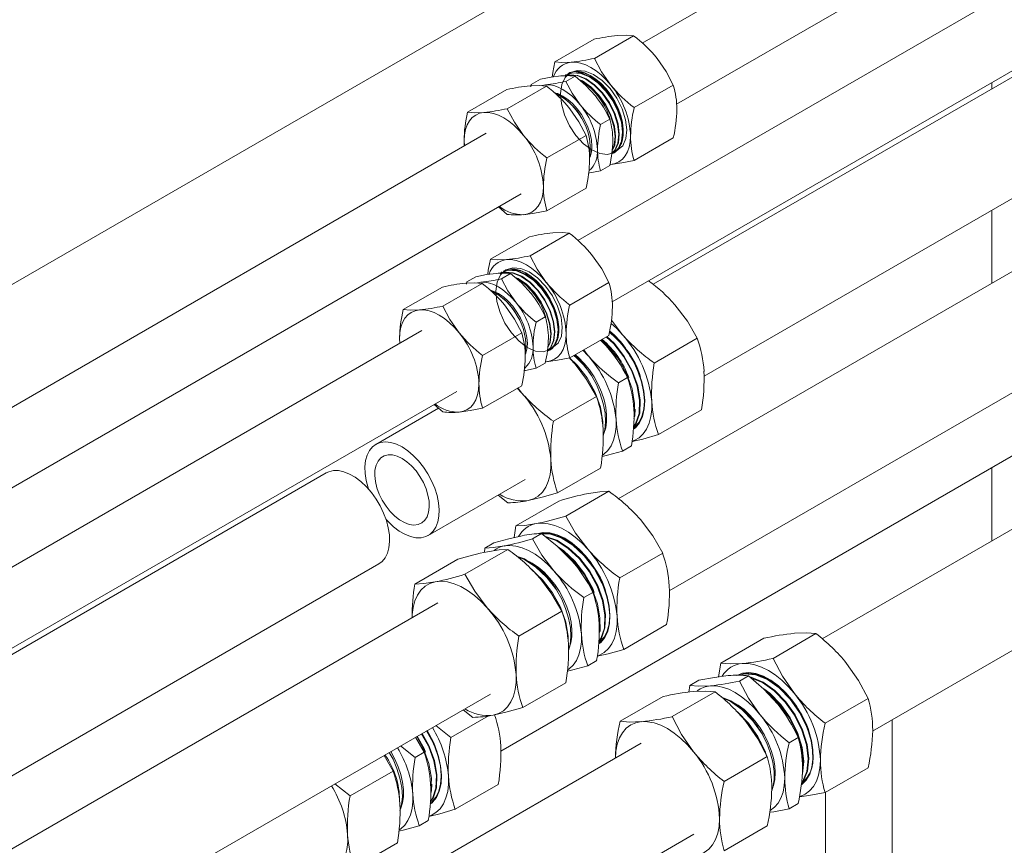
# Model space of a CAD drawing. Header units: millimetres. Extents: x 525 to 29324, y 175 to 20618.
# Tile 224 of 256: x 12512 to 12793, y 13058 to 13293. Entities that reach past the tile are written whole.
import ezdxf

# ---------------------------------------------------------------- set-up
doc = ezdxf.new("R2010")
doc.units = ezdxf.units.MM
doc.linetypes.add('SLD-Centrada-doble', pattern=[12.7, 6.35, -1.27, 1.27, -1.27, 1.27, -1.27])
doc.linetypes.add('SLD-Continua', pattern=[0])

msp = doc.modelspace()

# ---------------------------------------------------------------- linework, layer by layer
at = {"color": 7, "linetype": 'SLD-Continua', "lineweight": 18, "ltscale": 35}
for p, q in [((12789.14, 13379.25), (12312.2, 13103.91)), ((12789.14, 13379.25), (12312.2, 13103.91)), ((12789.14, 13379.25), (12312.2, 13103.91)), ((12789.14, 13379.25), (12312.2, 13103.91)), ((12789.14, 13379.25), (12312.2, 13103.91)), ((12820.04, 13362.09), (12689.4, 13286.68)), ((12699.2, 13269.24), (12830.02, 13344.77)), ((12859.63, 13339.23), (12671.01, 13230.35)), ((12680.81, 13212.91), (12869.62, 13321.91)), ((12821.77, 13292.52), (12692.46, 13217.87)), ((12821.77, 13292.52), (12692.46, 13217.87)), ((12664.44, 13281.33), (12675.62, 13287.78)), ((12675.75, 13282.34), (12686.93, 13288.79)), ((12657.7, 13274.86), (12660.31, 13276.37)), ((12667.6, 13275.75), (12670.21, 13277.26)), ((12667.81, 13277.68), (12667.68, 13277.61)), ((12668.2, 13278), (12668.14, 13277.97)), ((12789.14, 13275.45), (12789.14, 13273.69)), ((12650.74, 13273.42), (12639.56, 13266.97)), ((12662.06, 13274.43), (12650.88, 13267.98)), ((12657.58, 13274.24), (12657.7, 13274.86)), ((12660.73, 13274.6), (12661.76, 13274.79)), ((12665.62, 13272.02), (12664.2, 13272.6)), ((12687.07, 13268.27), (12698.25, 13274.72)), ((12677.5, 13263.43), (12680.11, 13264.94)), ((12869.85, 13264.76), (12682.56, 13156.64)), ((12707.01, 13191.63), (12836.77, 13266.54)), ((12707.01, 13191.63), (12836.77, 13266.54)), ((12644.87, 13260.97), (11797.37, 12771.72)), ((12638.62, 13257.37), (12638.55, 13258.84)), ((12638.63, 13257.37), (12638.55, 13258.84)), ((12673.37, 13260.36), (12662.19, 13253.91)), ((12683.35, 13257.79), (12683.56, 13258.64)), ((12683.66, 13259.05), (12683.78, 13259.53)), ((12683.93, 13260.92), (12683.78, 13259.53)), ((12687.07, 13253.18), (12698.25, 13259.63)), ((12681.34, 13255.48), (12680.76, 13255.31)), ((12681.21, 13255.39), (12681.24, 13255.41)), ((12681.32, 13255.46), (12681.34, 13255.47)), ((12677.5, 13250.23), (12680.11, 13251.74)), ((12673.37, 13245.27), (12662.19, 13238.82)), ((11817.37, 12760.17), (12654.87, 13243.65)), ((12650.88, 13237.81), (12648.42, 13239.93)), ((12697.11, 13130.4), (12884.85, 13238.78)), ((12789.14, 13239.05), (12789.14, 13218.17)), ((12646.05, 13225), (12657.23, 13231.45)), ((12657.37, 13226.01), (12668.55, 13232.46)), ((12639.31, 13218.53), (12641.93, 13220.04)), ((12649.21, 13219.41), (12651.83, 13220.92)), ((12649.43, 13221.35), (12649.3, 13221.27)), ((12649.82, 13221.67), (12649.76, 13221.63)), ((12632.36, 13217.09), (12621.18, 13210.64)), ((12643.67, 13218.1), (12632.49, 13211.65)), ((12639.2, 13217.91), (12639.31, 13218.53)), ((12642.34, 13218.26), (12643.38, 13218.46)), ((12668.68, 13211.93), (12679.86, 13218.39)), ((12647.23, 13215.69), (12645.81, 13216.27)), ((12659.11, 13207.1), (12661.73, 13208.61)), ((12680.6, 13207.64), (12683.79, 13203.44)), ((12626.48, 13204.64), (11836.97, 12748.86)), ((12620.24, 13201.03), (12620.17, 13202.51)), ((12620.25, 13201.04), (12620.17, 13202.51)), ((12654.99, 13204.03), (12643.81, 13197.57)), ((12664.96, 13201.46), (12665.18, 13202.31)), ((12665.28, 13202.71), (12665.4, 13203.2)), ((12665.54, 13204.59), (12665.4, 13203.2)), ((12668.68, 13196.85), (12679.86, 13203.3)), ((12680.09, 13204.45), (12680.63, 13204.01)), ((12680.63, 13204.01), (12682.39, 13202.29)), ((12692.82, 13195.41), (12705.08, 13202.49)), ((12677.5, 13201.94), (12679.09, 13200.35)), ((12662.95, 13199.15), (12662.38, 13198.97)), ((12662.83, 13199.06), (12662.86, 13199.08)), ((12662.94, 13199.13), (12662.96, 13199.14)), ((12672.47, 13199.04), (12674, 13197.41)), ((12672.68, 13199.16), (12674, 13197.41)), ((12659.11, 13193.9), (12661.73, 13195.41)), ((12669.59, 13195.69), (12670.07, 13195.25)), ((12649.02, 13084.67), (12836.77, 13193.05)), ((12682.6, 13189.77), (12685.17, 13191.25)), ((12869.85, 13191.27), (12740.67, 13116.7)), ((12654.99, 13188.94), (12643.81, 13182.49)), ((12653.73, 13188.22), (12655.02, 13186.83)), ((12653.89, 13188.31), (12655.02, 13186.83)), ((11847.98, 12732.13), (12636.48, 13187.32)), ((12676.3, 13185.88), (12664.05, 13178.8)), ((12632.49, 13181.48), (12630.03, 13183.6)), ((12631.26, 13182.54), (12613.35, 13172.2)), ((12631.26, 13182.54), (12613.35, 13172.2)), ((12694.01, 13174.97), (12706.27, 13182.05)), ((12683.74, 13170.3), (12686.3, 13171.78)), ((12599.21, 13164.04), (11847.98, 12730.37)), ((12677.49, 13165.44), (12665.24, 13158.36)), ((12755.11, 13090.39), (12884.85, 13165.29)), ((12789.14, 13165.56), (12789.14, 13144.68)), ((12628.35, 13146.22), (12656, 13162.19)), ((12628.35, 13146.22), (12656, 13162.19)), ((12651.02, 13155.51), (12648.24, 13157.71)), ((12667.57, 13151.74), (12679.82, 13158.81)), ((12653.32, 13148.95), (12665.57, 13156.02)), ((12652.87, 13145.62), (12653.32, 13148.95)), ((12658.08, 13145.26), (12660.64, 13146.74)), ((12644.51, 13142.6), (12647.07, 13144.08)), ((12651.05, 13142.2), (12638.79, 13135.13)), ((12644.35, 13141.38), (12644.51, 13142.6)), ((12670.77, 13142.74), (12672.53, 13141.03)), ((12682.95, 13134.12), (12695.21, 13141.19)), ((11847.98, 12695.73), (12614.2, 13138.06)), ((12636.8, 13139.41), (12624.55, 13132.34)), ((12655.78, 13139.51), (12653.51, 13140.26)), ((12659.74, 13134.42), (12660.2, 13133.99)), ((12672.73, 13128.48), (12675.3, 13129.96)), ((12631.11, 13126.94), (11850, 12676.02)), ((12666.43, 13124.58), (12654.18, 13117.51)), ((12684.09, 13113.7), (12696.34, 13120.78)), ((12726.69, 13111.11), (12738.94, 13118.18)), ((12711.84, 13109.78), (12724.09, 13116.85)), ((12673.82, 13109.03), (12676.38, 13110.51)), ((12711.1, 13105.86), (12711.84, 13109.78)), ((12667.57, 13104.17), (12655.32, 13097.09)), ((12703, 13103.39), (12705.57, 13104.87)), ((12717.15, 13104.66), (12719.71, 13106.14)), ((12710.17, 13101.57), (12697.91, 13094.5)), ((12702.65, 13101.5), (12703, 13103.39)), ((12729.57, 13101.96), (12731.27, 13100.15)), ((11864.95, 12650.01), (12646.1, 13100.96)), ((12695.32, 13100.24), (12683.07, 13093.17)), ((12714.61, 13099.03), (12711.78, 13100.19)), ((12741.54, 13092.64), (12753.79, 13099.71)), ((12641.07, 13094.3), (12638.34, 13096.47)), ((12634.81, 13088.52), (12645.53, 13094.72)), ((12627.87, 13090.43), (12629.75, 13087.02)), ((12630.47, 13091.93), (12634.81, 13088.52)), ((12624.71, 13088.6), (12627.16, 13084.36)), ((12731.29, 13087.06), (12733.85, 13088.55)), ((12689.09, 13086.92), (11864.95, 12611.16)), ((12620.43, 13086.14), (12624.59, 13082.88)), ((12624.59, 13082.88), (12627.16, 13084.36)), ((12618.29, 13078.99), (12615.72, 13083.42)), ((12725.02, 13083.1), (12712.76, 13076.03)), ((12618.29, 13078.99), (12606.04, 13071.91)), ((12741.54, 13072.84), (12753.79, 13079.91)), ((12601.69, 13075.32), (12606.04, 13071.91)), ((12636.05, 13068.06), (12648.31, 13075.13)), ((12731.29, 13068.21), (12733.85, 13069.69)), ((12625.78, 13063.38), (12628.34, 13064.86)), ((12725.02, 13063.3), (12712.76, 13056.23)), ((11864.95, 12576.52), (12704.09, 13060.94)), ((12619.54, 13058.52), (12607.28, 13051.45))]:
    msp.add_line(p, q, dxfattribs=at)
at = {"color": 8, "linetype": 'SLD-Centrada-doble', "lineweight": 18, "ltscale": 35}
for p, q in [((12760.66, 12958.81), (12760.66, 13093.6)), ((12760.66, 12958.81), (12760.66, 13093.6)), ((12760.66, 12958.81), (12760.66, 13093.6)), ((12760.66, 12958.81), (12760.66, 13093.6)), ((12760.66, 12958.81), (12760.66, 13093.6)), ((12741.68, 12959.25), (12741.68, 13072.92)), ((12741.68, 12959.25), (12741.68, 13072.92)), ((12741.68, 12959.25), (12741.68, 13072.92)), ((12741.68, 12959.25), (12741.68, 13072.92)), ((12741.68, 12959.25), (12741.68, 13072.92))]:
    msp.add_line(p, q, dxfattribs=at)
at = {"color": 7, "linetype": 'SLD-Continua', "lineweight": 18, "ltscale": 35, "flags": 128}
for points in [[(12686.93, 13288.79), (12684.89, 13288.97), (12682.29, 13288.87)], [(12663.71, 13277), (12663.86, 13278.26), (12664.44, 13281.33)], [(12664.44, 13281.33), (12666.48, 13281.15), (12669.08, 13281.25)], [(12680.4, 13274.72), (12679.07, 13276.24), (12677.67, 13277.6), (12676.22, 13278.77), (12674.74, 13279.74), (12673.26, 13280.48), (12671.81, 13280.98), (12670.41, 13281.24), (12669.08, 13281.25)], [(12675.75, 13282.34), (12677.79, 13278.47), (12680.4, 13274.72)], [(12698.25, 13274.72), (12696.21, 13278.59), (12693.6, 13282.34)], [(12681.34, 13255.47), (12683.81, 13257.4), (12684.7, 13259.43), (12684.96, 13261.96), (12684.61, 13264.84), (12683.64, 13267.94), (12682.14, 13270.94), (12680.2, 13273.69), (12677.92, 13276.03), (12675.51, 13277.73), (12673.1, 13278.71), (12670.81, 13278.91), (12668.87, 13278.29), (12667.38, 13276.92), (12666.4, 13274.84), (12666.05, 13272.27), (12666.32, 13269.33), (12667.2, 13266.18), (12668.61, 13263.13), (12670.46, 13260.33), (12672.65, 13257.94), (12674.98, 13256.19), (12677.3, 13255.16), (12679.5, 13254.91), (12681.34, 13255.47), (12681.82, 13255.92)], [(12667.28, 13277.24), (12667.68, 13277.61), (12669.62, 13278.22), (12671.9, 13278.02), (12674.31, 13277.04), (12676.72, 13275.34), (12679.01, 13273), (12680.95, 13270.25), (12682.44, 13267.25), (12683.42, 13264.16), (12683.77, 13261.27), (12683.5, 13258.74), (12682.62, 13256.71), (12681.21, 13255.39), (12680.71, 13255.24)], [(12668.17, 13277.92), (12668.75, 13278.26), (12670.01, 13278.55), (12671.44, 13278.51), (12672.92, 13278.14), (12674.49, 13277.43), (12676.02, 13276.43), (12677.56, 13275.13), (12678.98, 13273.62), (12680.31, 13271.87), (12681.45, 13270.02), (12682.42, 13268.02), (12683.15, 13266.04), (12683.66, 13264.02), (12683.93, 13260.92)], [(12668.22, 13277.96), (12668.83, 13278.3), (12670.11, 13278.59), (12671.52, 13278.54), (12673.02, 13278.16), (12674.57, 13277.45), (12676.13, 13276.43), (12677.64, 13275.14), (12679.07, 13273.6), (12680.38, 13271.88), (12681.53, 13270), (12682.49, 13268.02), (12683.23, 13266.01), (12683.73, 13264.02), (12683.97, 13262.1), (12683.95, 13260.32), (12683.35, 13257.79)], [(12683.54, 13258.59), (12683.64, 13258.82), (12683.9, 13261.35), (12683.55, 13264.23), (12682.58, 13267.33), (12681.08, 13270.33), (12679.14, 13273.08), (12676.86, 13275.42), (12674.45, 13277.12), (12672.04, 13278.1), (12670.52, 13278.23)], [(12660.31, 13276.37), (12663.38, 13276.96), (12666.15, 13277.32)], [(12667.4, 13277.38), (12667.63, 13277.62), (12667.73, 13277.68)], [(12667.6, 13275.75), (12669.38, 13272.36), (12671.66, 13269.08)], [(12680.68, 13255.23), (12681.69, 13256.18), (12682.58, 13258.21), (12682.84, 13260.73), (12682.49, 13263.62), (12681.52, 13266.72), (12680.02, 13269.72), (12678.08, 13272.46), (12675.79, 13274.8), (12673.39, 13276.5), (12670.98, 13277.49), (12668.69, 13277.68), (12667.75, 13277.39)], [(12667.87, 13277.39), (12668.56, 13277.6), (12670.84, 13277.41), (12673.25, 13276.43), (12675.66, 13274.73), (12677.95, 13272.39), (12679.89, 13269.64), (12681.38, 13266.64), (12682.36, 13263.54), (12682.71, 13260.66), (12682.44, 13258.13), (12681.56, 13256.1), (12680.73, 13255.32)], [(12670.21, 13277.26), (12673.28, 13274.61), (12676.05, 13271.61)], [(12680.88, 13256.13), (12681.52, 13257.59), (12681.78, 13260.12), (12681.43, 13263.01), (12680.45, 13266.11), (12678.96, 13269.11), (12677.02, 13271.85), (12674.73, 13274.19), (12672.32, 13275.89), (12671.32, 13276.3)], [(12671.92, 13275.78), (12672.85, 13275.4), (12675.08, 13273.83)], [(12672.19, 13275.81), (12674.6, 13274.12), (12676.89, 13271.77), (12678.82, 13269.03), (12680.32, 13266.03), (12681.3, 13262.93), (12681.65, 13260.05), (12681.38, 13257.52), (12680.85, 13256.3)], [(12662.06, 13274.43), (12660.02, 13274.61), (12657.41, 13274.51)], [(12661.76, 13274.79), (12662.92, 13274.78), (12664.15, 13274.56), (12665.42, 13274.12), (12666.71, 13273.47), (12668, 13272.62), (12669.27, 13271.6), (12670.5, 13270.41), (12671.66, 13269.08)], [(12664.74, 13272.45), (12665.28, 13272.27), (12666.71, 13271.59), (12668.15, 13270.61), (12669.54, 13269.38), (12670.85, 13267.92), (12672.03, 13266.28), (12673.05, 13264.52), (12673.88, 13262.68), (12674.49, 13260.81), (12674.86, 13258.99), (12674.99, 13257.26), (12674.86, 13255.67), (12674.49, 13254.28), (12674.41, 13254.09)], [(12638.55, 13258.84), (12638.65, 13260.49), (12638.94, 13262), (12639.41, 13263.34), (12640.07, 13264.5), (12640.89, 13265.45), (12641.87, 13266.17), (12642.98, 13266.65), (12644.21, 13266.89)], [(12639.56, 13266.97), (12641.6, 13266.79), (12644.21, 13266.89)], [(12644.21, 13266.89), (12645.54, 13266.88), (12646.94, 13266.62), (12648.39, 13266.12), (12649.87, 13265.37), (12651.34, 13264.41), (12652.79, 13263.24), (12654.2, 13261.88), (12655.52, 13260.36)], [(12650.88, 13267.98), (12652.91, 13264.11), (12655.52, 13260.36)], [(12673.37, 13260.36), (12671.33, 13264.23), (12668.72, 13267.98)], [(12680.4, 13252.09), (12681.63, 13252.33), (12682.74, 13252.81), (12683.72, 13253.54), (12684.54, 13254.48), (12685.19, 13255.64), (12685.67, 13256.98), (12685.96, 13258.49), (12686.05, 13260.14)], [(12683.93, 13260.92), (12683.73, 13259.07), (12683.35, 13257.79)], [(12683.78, 13259.53), (12683.68, 13259.06), (12683.66, 13259)], [(12682.88, 13257.09), (12681.63, 13255.56), (12681.41, 13255.42)], [(12682.56, 13256.61), (12682.75, 13256.79), (12682.88, 13257.09)], [(12687.07, 13253.18), (12683.56, 13252.51), (12680.4, 13252.09)], [(12677.5, 13250.23), (12674.43, 13249.64), (12674.11, 13249.6)], [(12661.18, 13245.78), (12661.08, 13244.13), (12660.79, 13242.62), (12660.32, 13241.28), (12659.66, 13240.12), (12658.84, 13239.18), (12657.87, 13238.45), (12656.75, 13237.97), (12655.52, 13237.73)], [(12662.19, 13238.82), (12658.69, 13238.15), (12655.52, 13237.73)], [(12668.55, 13232.46), (12666.51, 13232.64), (12663.9, 13232.54)], [(12645.32, 13220.67), (12645.47, 13221.93), (12646.05, 13225)], [(12646.05, 13225), (12648.09, 13224.82), (12650.7, 13224.92)], [(12662.01, 13218.39), (12660.69, 13219.91), (12659.28, 13221.27), (12657.83, 13222.44), (12656.36, 13223.4), (12654.88, 13224.14), (12653.43, 13224.65), (12652.03, 13224.91), (12650.7, 13224.92)], [(12657.37, 13226.01), (12659.41, 13222.14), (12662.01, 13218.39)], [(12679.86, 13218.39), (12677.82, 13222.26), (12675.21, 13226.01)], [(12662.96, 13199.14), (12665.43, 13201.07), (12666.31, 13203.1), (12666.58, 13205.63), (12666.23, 13208.51), (12665.25, 13211.61), (12663.75, 13214.61), (12661.82, 13217.36), (12659.53, 13219.7), (12657.12, 13221.4), (12654.71, 13222.38), (12652.42, 13222.57), (12650.49, 13221.96), (12648.99, 13220.59), (12648.02, 13218.51), (12647.66, 13215.93), (12647.93, 13213), (12648.81, 13209.85), (12650.22, 13206.8), (12652.07, 13204), (12654.27, 13201.61), (12656.59, 13199.86), (12658.91, 13198.83), (12661.11, 13198.58), (12662.96, 13199.14), (12663.44, 13199.59)], [(12649.78, 13221.59), (12650.37, 13221.93), (12651.63, 13222.22), (12653.05, 13222.18), (12654.53, 13221.81), (12656.1, 13221.1), (12657.64, 13220.1), (12659.18, 13218.8), (12660.59, 13217.29), (12661.92, 13215.54), (12663.06, 13213.69), (12664.04, 13211.69), (12664.77, 13209.71), (12665.28, 13207.69), (12665.54, 13204.59)], [(12649.84, 13221.63), (12650.45, 13221.97), (12651.72, 13222.26), (12653.13, 13222.21), (12654.64, 13221.83), (12656.19, 13221.12), (12657.74, 13220.1), (12659.26, 13218.81), (12660.69, 13217.27), (12662, 13215.54), (12663.15, 13213.66), (12664.11, 13211.69), (12664.84, 13209.68), (12665.34, 13207.69), (12665.58, 13205.77), (12665.56, 13203.98), (12664.96, 13201.46)], [(12641.93, 13220.04), (12644.99, 13220.63), (12647.76, 13220.99)], [(12648.89, 13220.9), (12649.3, 13221.27), (12651.23, 13221.89), (12653.52, 13221.69), (12655.93, 13220.71), (12658.34, 13219.01), (12660.63, 13216.67), (12662.56, 13213.92), (12664.06, 13210.92), (12665.03, 13207.82), (12665.39, 13204.94), (12665.12, 13202.41), (12664.24, 13200.38), (12662.83, 13199.06), (12662.3, 13198.9)], [(12649.01, 13221.04), (12649.25, 13221.29), (12649.34, 13221.34)], [(12649.21, 13219.41), (12650.99, 13216.03), (12653.28, 13212.75)], [(12662.3, 13198.9), (12663.31, 13199.85), (12664.19, 13201.87), (12664.46, 13204.4), (12664.11, 13207.29), (12663.13, 13210.39), (12661.63, 13213.39), (12659.7, 13216.13), (12657.41, 13218.47), (12655, 13220.17), (12652.59, 13221.15), (12650.3, 13221.35), (12649.37, 13221.05)], [(12649.49, 13221.06), (12650.17, 13221.27), (12652.46, 13221.08), (12654.87, 13220.09), (12657.28, 13218.4), (12659.57, 13216.06), (12661.5, 13213.31), (12663, 13210.31), (12663.97, 13207.21), (12664.33, 13204.33), (12664.06, 13201.8), (12663.18, 13199.77), (12662.34, 13198.99)], [(12651.83, 13220.92), (12654.89, 13218.28), (12657.66, 13215.28)], [(12665.15, 13202.26), (12665.25, 13202.49), (12665.52, 13205.01), (12665.17, 13207.9), (12664.19, 13211), (12662.69, 13214), (12660.76, 13216.74), (12658.47, 13219.08), (12656.06, 13220.78), (12653.65, 13221.77), (12652.14, 13221.9)], [(12662.49, 13199.79), (12663.13, 13201.26), (12663.4, 13203.79), (12663.04, 13206.68), (12662.07, 13209.77), (12660.57, 13212.77), (12658.64, 13215.52), (12656.35, 13217.86), (12653.94, 13219.56), (12653.04, 13219.92)], [(12653.54, 13219.45), (12654.47, 13219.07), (12656.7, 13217.5)], [(12653.81, 13219.48), (12656.22, 13217.78), (12658.5, 13215.44), (12660.44, 13212.7), (12661.94, 13209.7), (12662.91, 13206.6), (12663.26, 13203.71), (12663, 13201.19), (12662.47, 13199.97)], [(12643.67, 13218.1), (12641.63, 13218.28), (12639.03, 13218.18)], [(12643.38, 13218.46), (12644.54, 13218.45), (12645.77, 13218.22), (12647.04, 13217.78), (12648.33, 13217.13), (12649.62, 13216.29), (12650.89, 13215.27), (12652.12, 13214.08), (12653.28, 13212.75)], [(12646.35, 13216.12), (12646.89, 13215.94), (12648.33, 13215.26), (12649.76, 13214.28), (12651.16, 13213.05), (12652.46, 13211.59), (12653.65, 13209.95), (12654.66, 13208.19), (12655.49, 13206.34), (12656.1, 13204.48), (12656.47, 13202.66), (12656.6, 13200.93), (12656.47, 13199.34), (12656.1, 13197.95), (12656.02, 13197.76)], [(12632.49, 13211.65), (12634.53, 13207.78), (12637.14, 13204.03)], [(12654.99, 13204.03), (12652.95, 13207.9), (12650.34, 13211.65)], [(12705.08, 13202.49), (12702.26, 13207.35), (12698.7, 13212.04)], [(12620.17, 13202.51), (12620.26, 13204.16), (12620.55, 13205.67), (12621.03, 13207.01), (12621.68, 13208.17), (12622.51, 13209.11), (12623.48, 13209.83), (12624.59, 13210.32), (12625.82, 13210.56)], [(12621.18, 13210.64), (12623.22, 13210.46), (12625.82, 13210.56)], [(12625.82, 13210.56), (12627.15, 13210.55), (12628.55, 13210.29), (12630, 13209.78), (12631.48, 13209.04), (12632.96, 13208.08), (12634.41, 13206.91), (12635.81, 13205.55), (12637.14, 13204.03)], [(12683.79, 13203.44), (12681.99, 13205.33), (12680.47, 13206.69)], [(12662.01, 13195.76), (12663.24, 13196), (12664.36, 13196.48), (12665.33, 13197.2), (12666.15, 13198.15), (12666.81, 13199.3), (12667.28, 13200.65), (12667.57, 13202.16), (12667.67, 13203.81)], [(12665.54, 13204.59), (12665.35, 13202.73), (12664.96, 13201.46)], [(12665.4, 13203.2), (12665.3, 13202.73), (12665.27, 13202.66)], [(12679.12, 13202.88), (12681.29, 13200.85), (12684.1, 13197.19), (12686.37, 13193.05), (12687.9, 13188.82), (12688.63, 13184.7), (12688.48, 13181.02), (12687.49, 13178.04), (12686.93, 13177.37)], [(12686.97, 13177.31), (12687.67, 13178.14), (12688.66, 13181.12), (12688.8, 13184.8), (12688.08, 13188.92), (12686.55, 13193.15), (12684.27, 13197.29), (12681.47, 13200.95), (12679.3, 13202.98)], [(12680.63, 13204.01), (12682.74, 13201.95), (12684.65, 13199.63)], [(12684.65, 13199.63), (12682.53, 13202.15), (12682.39, 13202.29)], [(12682.39, 13202.29), (12682.93, 13201.7), (12684.61, 13199.6)], [(12664.5, 13200.76), (12663.24, 13199.23), (12663.02, 13199.08)], [(12664.12, 13200.22), (12664.37, 13200.46), (12664.54, 13200.85)], [(12677.71, 13202.06), (12679.88, 13200.03), (12682.68, 13196.37), (12684.96, 13192.24), (12686.49, 13188), (12687.21, 13183.89), (12687.07, 13180.2), (12687.01, 13180.01)], [(12683.2, 13201.35), (12682.88, 13201.77), (12682.37, 13202.25)], [(12668.68, 13196.85), (12665.18, 13196.18), (12662.01, 13195.76)], [(12678.12, 13177.52), (12678.16, 13178.66), (12677.44, 13182.78), (12675.91, 13187.01), (12673.63, 13191.15), (12670.83, 13194.81), (12668.65, 13196.84)], [(12669.93, 13195.43), (12669.37, 13196.05), (12668.7, 13196.71)], [(12670.3, 13197.78), (12671.23, 13196.95), (12672.82, 13195.3), (12674.3, 13193.45), (12675.64, 13191.44), (12676.79, 13189.32), (12677.75, 13187.13), (12678.48, 13184.92), (12678.98, 13182.74), (12679.23, 13180.64), (12679.22, 13178.67), (12678.95, 13176.87), (12678.44, 13175.28), (12678.33, 13175.02)], [(12685.12, 13198.8), (12687.03, 13195.55), (12688.25, 13192.83), (12689.19, 13190.01), (12689.77, 13187.31), (12690, 13184.66), (12689.87, 13182.29), (12689.37, 13180.12), (12688.54, 13178.33), (12687.37, 13176.88), (12686.86, 13176.53)], [(12685.12, 13198.8), (12686.73, 13196.22), (12688.07, 13193.51)], [(12659.11, 13193.9), (12656.04, 13193.31), (12655.72, 13193.27)], [(12676.3, 13185.88), (12673.49, 13190.74), (12669.93, 13195.43)], [(12674.9, 13191.82), (12676.29, 13189.26), (12677.41, 13186.62), (12678.27, 13183.87), (12678.78, 13181.18), (12678.92, 13178.66), (12678.71, 13176.36), (12678.24, 13174.65)], [(12688.07, 13193.51), (12689.26, 13190.07), (12689.85, 13187.33), (12690.08, 13184.72), (12689.94, 13182.32), (12689.45, 13180.18), (12688.61, 13178.37), (12687.45, 13176.94), (12686.85, 13176.52)], [(12642.79, 13189.45), (12642.7, 13187.8), (12642.41, 13186.29), (12641.93, 13184.94), (12641.28, 13183.79), (12640.46, 13182.84), (12639.48, 13182.12), (12638.37, 13181.64), (12637.14, 13181.4)], [(12686.58, 13173.05), (12687.11, 13173.26), (12688.48, 13174.07), (12689.66, 13175.17), (12690.62, 13176.56), (12691.36, 13178.21), (12691.85, 13180.1), (12692.1, 13182.18), (12692.09, 13184.43)], [(12686.89, 13176.92), (12687.29, 13177.17), (12688.44, 13178.47), (12689.31, 13180.19), (12689.83, 13182.2), (12690, 13184.5)], [(12643.81, 13182.49), (12640.3, 13181.82), (12637.14, 13181.4)], [(12687.01, 13179.59), (12687.24, 13180.3), (12687.32, 13182.22)], [(12681.91, 13179.31), (12681.91, 13177.17), (12681.68, 13175.18), (12681.21, 13173.39), (12680.51, 13171.82), (12679.59, 13170.49), (12678.47, 13169.44), (12678.02, 13169.13)], [(12694.01, 13174.97), (12689.57, 13173.72), (12686.48, 13172.99)], [(12611.27, 13159.46), (12611.17, 13159.79), (12610.62, 13161.87), (12610.31, 13163.89), (12610.25, 13165.8), (12610.43, 13167.56), (12610.87, 13169.12), (12611.53, 13170.44), (12612.41, 13171.51), (12613.49, 13172.28), (12614.75, 13172.75), (12616.14, 13172.91), (12617.65, 13172.74), (12619.23, 13172.25), (12620.85, 13171.46)], [(12611.27, 13159.46), (12611.17, 13159.79), (12610.62, 13161.87), (12610.31, 13163.89), (12610.25, 13165.8), (12610.43, 13167.56), (12610.87, 13169.12), (12611.53, 13170.44), (12612.41, 13171.51), (12613.49, 13172.28), (12614.75, 13172.75), (12616.14, 13172.91), (12617.65, 13172.74), (12619.23, 13172.25), (12620.85, 13171.46)], [(12620.85, 13171.46), (12622.47, 13170.38), (12624.05, 13169.04), (12625.55, 13167.47), (12626.95, 13165.71), (12628.2, 13163.79), (12629.28, 13161.77), (12630.17, 13159.68), (12630.83, 13157.59), (12631.26, 13155.53), (12631.45, 13153.56), (12631.38, 13151.73), (12631.07, 13150.06), (12630.53, 13148.61), (12629.75, 13147.42), (12628.77, 13146.49), (12627.6, 13145.87), (12626.27, 13145.56), (12624.81, 13145.56), (12623.26, 13145.89), (12621.66, 13146.53), (12620.04, 13147.47), (12618.43, 13148.68), (12616.88, 13150.14), (12616.28, 13150.8)], [(12620.85, 13171.46), (12622.47, 13170.38), (12624.05, 13169.04), (12625.55, 13167.47), (12626.95, 13165.71), (12628.2, 13163.79), (12629.28, 13161.77), (12630.17, 13159.68), (12630.83, 13157.59), (12631.26, 13155.53), (12631.45, 13153.56), (12631.38, 13151.73), (12631.07, 13150.06), (12630.53, 13148.61), (12629.75, 13147.42), (12628.77, 13146.49), (12627.6, 13145.87), (12626.27, 13145.56), (12624.81, 13145.56), (12623.26, 13145.89), (12621.66, 13146.53), (12620.04, 13147.47), (12618.43, 13148.68), (12616.88, 13150.14), (12616.28, 13150.8)], [(12620.85, 13168.19), (12622.24, 13167.25), (12623.58, 13166.04), (12624.84, 13164.62), (12625.96, 13163.02), (12626.93, 13161.3), (12627.7, 13159.51), (12628.24, 13157.72), (12628.56, 13155.97), (12628.62, 13154.32), (12628.43, 13152.84), (12628, 13151.55), (12627.34, 13150.52), (12626.47, 13149.76), (12625.42, 13149.31), (12624.22, 13149.17), (12622.92, 13149.36), (12621.54, 13149.86), (12620.15, 13150.67), (12618.78, 13151.75), (12617.47, 13153.07), (12616.28, 13154.59), (12615.23, 13156.25), (12614.36, 13158.01), (12613.7, 13159.81), (12613.26, 13161.59), (12613.08, 13163.3), (12613.14, 13164.87), (12613.45, 13166.26), (12614, 13167.42), (12614.77, 13168.32), (12615.73, 13168.93), (12616.86, 13169.23), (12618.11, 13169.2), (12619.46, 13168.85), (12620.85, 13168.19)], [(12620.85, 13168.19), (12622.24, 13167.25), (12623.58, 13166.04), (12624.84, 13164.62), (12625.96, 13163.02), (12626.93, 13161.3), (12627.7, 13159.51), (12628.24, 13157.72), (12628.56, 13155.97), (12628.62, 13154.32), (12628.43, 13152.84), (12628, 13151.55), (12627.34, 13150.52), (12626.47, 13149.76), (12625.42, 13149.31), (12624.22, 13149.17), (12622.92, 13149.36), (12621.54, 13149.86), (12620.15, 13150.67), (12618.78, 13151.75), (12617.47, 13153.07), (12616.28, 13154.59), (12615.23, 13156.25), (12614.36, 13158.01), (12613.7, 13159.81), (12613.26, 13161.59), (12613.08, 13163.3), (12613.14, 13164.87), (12613.45, 13166.26), (12614, 13167.42), (12614.77, 13168.32), (12615.73, 13168.93), (12616.86, 13169.23), (12618.11, 13169.2), (12619.46, 13168.85), (12620.85, 13168.19)], [(12683.74, 13170.3), (12679.5, 13169.11), (12677.94, 13168.74)], [(12663.32, 13167.82), (12663.33, 13165.57), (12663.08, 13163.49), (12662.59, 13161.6), (12661.85, 13159.95), (12660.88, 13158.56), (12659.71, 13157.46), (12658.34, 13156.65), (12656.8, 13156.17)], [(12614.2, 13138.06), (12615.14, 13138.75), (12616.02, 13139.82), (12616.69, 13141.15), (12617.12, 13142.71), (12617.3, 13144.46), (12617.24, 13146.37), (12616.93, 13148.39), (12616.38, 13150.47), (12615.61, 13152.57), (12614.62, 13154.63), (12613.45, 13156.6), (12612.13, 13158.45), (12610.67, 13160.12), (12609.12, 13161.58), (12607.52, 13162.79), (12605.89, 13163.73), (12604.29, 13164.37), (12602.74, 13164.7), (12601.29, 13164.71), (12599.96, 13164.39), (12599.21, 13164.04)], [(12665.24, 13158.36), (12660.79, 13157.11), (12656.8, 13156.17)], [(12679.82, 13158.81), (12677.29, 13158.68), (12674.02, 13158.18)], [(12667.57, 13151.74), (12670.37, 13146.87), (12673.93, 13142.16)], [(12653.32, 13148.95), (12655.85, 13149.07), (12659.12, 13149.58)], [(12673.93, 13142.16), (12672.14, 13144.05), (12670.26, 13145.72), (12668.33, 13147.12), (12666.39, 13148.24), (12664.47, 13149.05), (12662.59, 13149.55), (12660.8, 13149.73), (12659.12, 13149.58)], [(12695.21, 13141.19), (12692.4, 13146.06), (12688.84, 13150.77)], [(12647.07, 13144.08), (12651.31, 13145.26), (12655.12, 13146.14)], [(12659.26, 13146.67), (12659.3, 13146.69), (12661.08, 13147.07), (12663.04, 13146.97), (12665.13, 13146.41), (12667.27, 13145.4), (12669.42, 13143.97), (12671.52, 13142.16), (12673.21, 13140.36), (12674.78, 13138.35)], [(12659.34, 13146.68), (12660.99, 13147.02), (12662.98, 13146.93), (12665.03, 13146.38), (12667.21, 13145.35), (12668.99, 13144.2), (12670.77, 13142.74)], [(12660.64, 13146.74), (12665.15, 13143.16), (12669.23, 13139.08)], [(12671.6, 13141.83), (12669.79, 13143.53), (12666.42, 13145.65), (12663.11, 13146.74), (12660.65, 13146.73)], [(12660.78, 13146.63), (12662.94, 13146.64), (12666.25, 13145.55), (12669.62, 13143.42), (12672.84, 13140.39), (12675.64, 13136.73), (12677.9, 13132.61)], [(12650.03, 13143.2), (12651.63, 13143.34), (12653.34, 13143.18), (12655.13, 13142.7), (12656.96, 13141.92), (12658.81, 13140.86), (12660.64, 13139.52), (12662.43, 13137.94), (12664.14, 13136.14)], [(12658.08, 13145.26), (12660.75, 13140.62), (12664.14, 13136.14)], [(12677.07, 13116.08), (12677.75, 13116.88), (12678.75, 13119.85), (12678.91, 13123.53), (12678.19, 13127.64), (12676.67, 13131.88), (12674.4, 13136.02), (12671.6, 13139.68), (12668.38, 13142.71), (12665.01, 13144.83), (12661.78, 13145.9)], [(12661.99, 13145.67), (12664.83, 13144.73), (12668.2, 13142.61), (12671.43, 13139.58), (12674.23, 13135.91), (12676.5, 13131.77), (12678.02, 13127.54), (12678.73, 13123.43), (12678.58, 13119.75), (12677.57, 13116.78), (12677.03, 13116.13)], [(12644.51, 13142.6), (12646.92, 13142.72), (12650.03, 13143.2)], [(12651.05, 13142.2), (12648.52, 13142.07), (12645.25, 13141.57)], [(12675.65, 13129.97), (12675.26, 13131.06), (12672.99, 13135.2), (12670.19, 13138.86), (12666.96, 13141.89), (12665.47, 13142.83)], [(12666.05, 13142.25), (12666.79, 13141.79), (12670.01, 13138.76), (12672.81, 13135.1), (12675.08, 13130.96), (12676.6, 13126.72), (12677.32, 13122.61), (12677.16, 13118.93), (12677.1, 13118.76)], [(12670.77, 13142.74), (12672.87, 13140.68), (12674.78, 13138.35)], [(12673.33, 13140.08), (12673.02, 13140.5), (12672.5, 13140.98)], [(12674.78, 13138.35), (12672.67, 13140.88), (12672.53, 13141.03)], [(12653.86, 13139.98), (12655.6, 13139.4), (12658.97, 13137.28), (12662.2, 13134.25), (12665, 13130.59), (12665.03, 13130.54)], [(12657.28, 13138.65), (12658, 13138.26), (12659.7, 13137.11), (12661.37, 13135.69), (12662.96, 13134.04), (12664.43, 13132.18), (12665.76, 13130.17), (12666.91, 13128.04), (12667.87, 13125.85), (12668.6, 13123.64), (12669.09, 13121.46), (12669.33, 13119.37), (12669.32, 13117.4), (12669.05, 13115.6), (12668.53, 13114.02), (12668.42, 13113.79)], [(12638.79, 13135.13), (12641.6, 13130.26), (12645.16, 13125.55)], [(12668.22, 13116.28), (12668.27, 13117.38), (12667.55, 13121.5), (12666.03, 13125.73), (12663.76, 13129.87), (12660.96, 13133.54), (12657.74, 13136.57), (12657.57, 13136.67)], [(12675.25, 13137.52), (12677.15, 13134.27), (12678.37, 13131.55), (12679.31, 13128.73), (12679.88, 13126.03), (12680.1, 13123.39), (12679.97, 13121.02), (12679.46, 13118.85), (12678.63, 13117.07), (12677.44, 13115.63), (12676.95, 13115.29)], [(12675.25, 13137.52), (12676.85, 13134.94), (12678.19, 13132.23)], [(12623.76, 13122.7), (12623.79, 13123.61), (12624.04, 13125.69), (12624.54, 13127.56), (12625.28, 13129.21), (12626.25, 13130.59), (12627.43, 13131.69), (12628.8, 13132.49), (12630.34, 13132.97)], [(12624.55, 13132.34), (12627.07, 13132.46), (12630.34, 13132.97)], [(12630.34, 13132.97), (12632.02, 13133.12), (12633.82, 13132.94), (12635.69, 13132.44), (12637.62, 13131.63), (12639.56, 13130.51), (12641.49, 13129.11), (12643.36, 13127.44), (12645.16, 13125.55)], [(12666.43, 13124.58), (12663.63, 13129.45), (12660.07, 13134.16)], [(12678.19, 13132.23), (12679.38, 13128.79), (12679.96, 13126.06), (12680.18, 13123.45), (12680.04, 13121.04), (12679.54, 13118.91), (12678.69, 13117.11), (12677.53, 13115.68), (12676.95, 13115.29)], [(12665.03, 13130.54), (12666.41, 13127.98), (12667.53, 13125.34), (12668.38, 13122.59), (12668.89, 13119.9), (12669.03, 13117.39), (12668.81, 13115.09), (12668.33, 13113.42)], [(12676.67, 13111.82), (12677.18, 13112.02), (12678.55, 13112.81), (12679.73, 13113.91), (12680.7, 13115.3), (12681.44, 13116.94), (12681.94, 13118.82), (12682.2, 13120.9), (12682.19, 13123.14)], [(12676.98, 13115.68), (12677.37, 13115.92), (12678.52, 13117.21), (12679.4, 13118.92), (12679.92, 13120.93), (12680.11, 13123.27), (12680.11, 13123.27)], [(12672.01, 13118.03), (12672.01, 13115.89), (12671.77, 13113.91), (12671.3, 13112.12), (12670.59, 13110.55), (12669.67, 13109.23), (12668.54, 13108.19), (12668.11, 13107.89)], [(12677.1, 13118.34), (12677.34, 13119.03), (12677.41, 13120.8)], [(12738.94, 13118.18), (12736.27, 13118.41), (12732.84, 13118.28)], [(12684.09, 13113.7), (12679.64, 13112.46), (12676.56, 13111.75)], [(12711.84, 13109.78), (12714.51, 13109.55), (12717.94, 13109.68)], [(12732.79, 13101.11), (12731.04, 13103.1), (12729.2, 13104.89), (12727.3, 13106.42), (12725.36, 13107.69), (12723.42, 13108.66), (12721.52, 13109.32), (12719.68, 13109.67), (12717.94, 13109.68)], [(12726.69, 13111.11), (12729.36, 13106.03), (12732.79, 13101.11)], [(12753.79, 13099.71), (12751.12, 13104.79), (12747.69, 13109.71)], [(12673.82, 13109.03), (12669.58, 13107.85), (12668.03, 13107.5)], [(12716.32, 13106.23), (12717.96, 13106.88), (12719.82, 13107.07), (12721.83, 13106.79), (12723.95, 13106.05), (12726.11, 13104.87), (12728.24, 13103.28), (12730.3, 13101.34), (12731.93, 13099.43), (12733.44, 13097.35)], [(12716.62, 13106.33), (12717.89, 13106.84), (12719.72, 13107.03), (12721.77, 13106.75), (12723.86, 13106.02), (12726.04, 13104.82), (12727.81, 13103.53), (12729.57, 13101.96)], [(12730.37, 13101), (12728.6, 13102.81), (12725.25, 13105.18), (12721.9, 13106.54), (12718.76, 13106.81), (12717.3, 13106.35)], [(12653.42, 13106.53), (12653.42, 13104.29), (12653.17, 13102.21), (12652.67, 13100.33), (12651.93, 13098.69), (12650.96, 13097.3), (12649.78, 13096.2), (12648.41, 13095.41), (12646.87, 13094.93)], [(12705.57, 13104.87), (12709.95, 13105.71), (12713.9, 13106.23)], [(12717.15, 13104.66), (12719.69, 13099.82), (12722.95, 13095.13)], [(12717.42, 13106.34), (12718.58, 13106.71), (12721.73, 13106.44), (12725.07, 13105.08), (12728.42, 13102.71), (12731.57, 13099.49), (12734.24, 13095.69), (12736.33, 13091.5)], [(12719.71, 13106.14), (12724.09, 13102.36), (12728.04, 13098.07)], [(12734.88, 13075.8), (12735.34, 13076.23), (12736.54, 13078.99), (12736.92, 13082.52), (12736.42, 13086.55), (12735.1, 13090.77), (12733, 13094.98), (12730.33, 13098.77), (12727.19, 13102), (12723.84, 13104.36), (12720.49, 13105.73), (12720.15, 13105.76)], [(12720.3, 13105.63), (12720.31, 13105.62), (12723.66, 13104.26), (12727.01, 13101.89), (12730.15, 13098.67), (12732.83, 13094.88), (12734.92, 13090.67), (12736.25, 13086.45), (12736.74, 13082.42), (12736.37, 13078.89), (12735.16, 13076.13), (12734.89, 13075.87)], [(12703, 13103.39), (12705.55, 13103.17), (12708.81, 13103.3)], [(12710.17, 13101.57), (12707.49, 13101.8), (12704.07, 13101.67)], [(12708.81, 13103.3), (12710.47, 13103.28), (12712.22, 13102.96), (12714.04, 13102.33), (12715.88, 13101.4), (12717.73, 13100.2), (12719.54, 13098.73), (12721.29, 13097.03), (12722.95, 13095.13)], [(12735.01, 13077.9), (12735.13, 13078.18), (12735.5, 13081.7), (12735.01, 13085.73), (12733.69, 13089.96), (12731.59, 13094.16), (12728.92, 13097.96), (12725.77, 13101.18), (12724.03, 13102.41)], [(12724.67, 13101.73), (12725.59, 13101.08), (12728.74, 13097.85), (12731.41, 13094.06), (12733.51, 13089.85), (12734.83, 13085.63), (12735.33, 13081.6), (12735.09, 13079.37)], [(12729.57, 13101.96), (12731.61, 13099.78), (12733.44, 13097.35)], [(12712.17, 13099.85), (12714.43, 13098.93), (12717.78, 13096.57), (12720.93, 13093.34), (12723.6, 13089.55), (12723.63, 13089.5)], [(12715.26, 13098.64), (12716.74, 13097.77), (12718.43, 13096.5), (12720.07, 13094.97), (12721.61, 13093.22), (12723.02, 13091.29), (12724.28, 13089.22), (12725.35, 13087.06), (12726.2, 13084.85), (12726.83, 13082.65), (12727.21, 13080.5), (12727.34, 13078.46), (12727.21, 13076.56), (12726.83, 13074.85), (12726.48, 13073.94)], [(12732.05, 13099.16), (12731.74, 13099.59), (12731.25, 13100.1)], [(12733.44, 13097.35), (12731.41, 13099.99), (12731.27, 13100.15)], [(12655.32, 13097.09), (12650.87, 13095.85), (12646.87, 13094.93)], [(12724.87, 13083.33), (12724.46, 13084.63), (12722.36, 13088.83), (12719.69, 13092.63), (12716.54, 13095.85), (12716.11, 13096.16)], [(12733.88, 13096.5), (12735.66, 13093.18), (12736.76, 13090.44), (12737.56, 13087.62), (12737.99, 13084.97), (12738.07, 13082.4), (12737.79, 13080.12), (12737.15, 13078.08), (12736.19, 13076.45), (12734.88, 13075.17), (12734.78, 13075.11)], [(12733.88, 13096.5), (12735.38, 13093.86), (12736.61, 13091.12)], [(12681.74, 13082.68), (12681.87, 13084.67), (12682.24, 13086.65), (12682.87, 13088.41), (12683.73, 13089.93), (12684.81, 13091.17), (12686.09, 13092.12), (12687.55, 13092.75), (12689.16, 13093.07)], [(12683.07, 13093.17), (12685.74, 13092.94), (12689.16, 13093.07)], [(12689.16, 13093.07), (12690.91, 13093.05), (12692.74, 13092.71), (12694.65, 13092.05), (12696.59, 13091.08), (12698.53, 13089.81), (12700.43, 13088.28), (12702.27, 13086.49), (12704.01, 13084.5)], [(12697.91, 13094.5), (12700.59, 13089.42), (12704.01, 13084.5)], [(12725.02, 13083.1), (12722.34, 13088.18), (12718.92, 13093.1)], [(12627.94, 13090.47), (12629.02, 13088.64), (12630.25, 13085.92), (12631.19, 13083.1), (12631.78, 13080.4), (12632.02, 13077.75), (12631.89, 13075.37), (12631.4, 13073.2), (12630.58, 13071.4), (12629.41, 13069.95), (12628.88, 13069.58)], [(12627.97, 13090.49), (12628.72, 13089.31), (12630.07, 13086.6)], [(12630.92, 13084.41), (12629.96, 13087.06), (12628.04, 13090.53)], [(12736.61, 13091.12), (12737.63, 13087.69), (12738.07, 13084.99), (12738.15, 13082.46), (12737.87, 13080.15), (12737.23, 13078.14), (12736.25, 13076.48), (12734.97, 13075.22), (12734.78, 13075.12)], [(12625.04, 13088.8), (12626.95, 13085.33), (12628.49, 13081.1), (12629.23, 13076.97), (12629.09, 13073.28), (12629.03, 13073.07)], [(12627.52, 13084.36), (12627.13, 13085.43), (12625.21, 13088.9)], [(12626.45, 13089.61), (12628.37, 13086.14), (12629.91, 13081.91), (12630.64, 13077.79), (12630.51, 13074.1), (12629.53, 13071.11), (12628.96, 13070.42)], [(12628.99, 13070.35), (12629.7, 13071.21), (12630.68, 13074.2), (12630.82, 13077.89), (12630.09, 13082.01), (12628.54, 13086.25), (12626.63, 13089.71)], [(12723.63, 13089.5), (12724.91, 13086.9), (12725.91, 13084.24), (12726.63, 13081.51), (12726.99, 13078.87), (12726.99, 13076.43), (12726.64, 13074.24), (12726.31, 13073.37)], [(12617.22, 13084.29), (12618.28, 13082.35), (12619.41, 13079.71), (12620.27, 13076.96), (12620.79, 13074.27), (12620.94, 13071.75), (12620.74, 13069.44), (12620.25, 13067.69)], [(12617.63, 13084.52), (12618.79, 13082.4), (12619.75, 13080.21), (12620.49, 13078), (12620.99, 13075.82), (12621.24, 13073.72), (12621.24, 13071.75), (12620.98, 13069.94), (12620.47, 13068.35), (12620.34, 13068.07)], [(12630.07, 13086.6), (12631.27, 13083.16), (12631.86, 13080.42), (12632.1, 13077.81), (12631.97, 13075.4), (12631.48, 13073.25), (12630.65, 13071.44), (12629.49, 13070), (12628.88, 13069.57)], [(12734.37, 13071.71), (12734.4, 13071.72), (12735.86, 13072.36), (12737.14, 13073.3), (12738.22, 13074.54), (12739.08, 13076.06), (12739.7, 13077.82), (12740.08, 13079.81), (12740.21, 13081.97)], [(12628.61, 13066.1), (12629.17, 13066.32), (12630.53, 13067.13), (12631.7, 13068.24), (12632.66, 13069.64), (12633.39, 13071.3), (12633.88, 13073.19), (12634.12, 13075.27), (12634.1, 13077.52)], [(12628.91, 13069.96), (12629.33, 13070.23), (12630.48, 13071.53), (12631.34, 13073.26), (12631.85, 13075.28), (12632.02, 13077.55)], [(12730.02, 13076.91), (12729.9, 13074.84), (12729.54, 13072.96), (12728.95, 13071.28), (12728.13, 13069.84), (12727.1, 13068.65), (12725.88, 13067.75), (12725.81, 13067.71)], [(12629.03, 13072.65), (12629.27, 13073.38), (12629.34, 13075.27)], [(12623.92, 13072.4), (12623.93, 13070.26), (12623.71, 13068.27), (12623.24, 13066.47), (12622.55, 13064.89), (12621.63, 13063.56), (12620.52, 13062.5), (12620.05, 13062.18)], [(12741.54, 13072.84), (12736.94, 13071.96), (12734.24, 13071.6)], [(12636.05, 13068.06), (12631.62, 13066.78), (12628.51, 13066.04)], [(12731.29, 13068.21), (12726.91, 13067.37), (12725.73, 13067.21)], [(12711.44, 13065.36), (12711.31, 13063.2), (12710.93, 13061.21), (12710.31, 13059.45), (12709.45, 13057.93), (12708.37, 13056.69), (12707.09, 13055.75), (12705.63, 13055.11), (12704.01, 13054.8)], [(12625.78, 13063.38), (12621.55, 13062.17), (12619.97, 13061.79)], [(12605.33, 13060.91), (12605.35, 13058.66), (12605.11, 13056.57), (12604.62, 13054.69), (12603.89, 13053.03), (12602.93, 13051.63), (12601.76, 13050.52), (12600.39, 13049.71), (12598.86, 13049.22)]]:
    msp.add_lwpolyline(points, dxfattribs=at)
at = {"color": 7, "linetype": 'SLD-Continua', "lineweight": 18, "ltscale": 1225}
for centre, radius, start, end in [((12687.57, 13235.54), 53.59, 95.664, 102.8914), ((12663.06, 13257.46), 39.39, 39.1692, 52.6964), ((12669.71, 13275.36), 5.92, 96.0628, 162.1947), ((12663.8, 13334.58), 53.59, 275.664, 282.8914), ((12671.33, 13271.75), 6.53, 54.2756, 97.1529), ((12657.13, 13321.46), 46.89, 275.664, 282.8914), ((12667.89, 13259.81), 17.6, 82.4107, 95.6771), ((12661.06, 13259.24), 19.97, 15.9969, 56.1168), ((12662.7, 13221.18), 53.59, 95.664, 102.8914), ((12638.18, 13243.1), 39.39, 39.1692, 52.6964), ((12710.94, 13299.6), 39.39, 219.1692, 232.6964), ((12661.52, 13259.01), 24.56, 2.6393, 39.7721), ((12674.94, 13267.78), 24.32, 359.9472, 16.5756), ((12658.01, 13257.84), 15.89, 27.4254, 65.9624), ((12655.69, 13256.11), 18.75, 28.8556, 58.0453), ((12651.7, 13252.19), 31.14, 24.1686, 38.5748), ((12676.33, 13258.27), 37.79, 166.6908, 179.1325), ((12638.92, 13320.22), 53.59, 275.664, 282.8914), ((12698.39, 13290.85), 34.47, 219.1692, 232.6964), ((12655.15, 13255.33), 21.49, 2.6393, 39.7721), ((12723.86, 13259.56), 37.81, 166.6943, 179.1289), ((12660.2, 13268.49), 39.06, 346.8952, 358.9281), ((12658.75, 13256.79), 15.77, 351.3632, 32.0454), ((12659.72, 13258.87), 21.27, 359.9457, 16.5771), ((12709.31, 13255.86), 32.7, 166.6217, 179.2015), ((12686.06, 13285.24), 39.39, 219.1692, 232.6964), ((12636.65, 13244.65), 24.56, 2.6393, 39.7721), ((12650.06, 13253.42), 24.32, 359.9472, 16.5756), ((12646.29, 13259.56), 34.71, 346.988, 358.8352), ((12678.24, 13260.15), 5.58, 297.4119, 353.6787), ((12710.46, 13260.13), 24.4, 179.9773, 196.5455), ((12669.28, 13255.7), 7.36, 312.7989, 4.8614), ((12698.03, 13256.32), 21.42, 180.0015, 196.5214), ((12679.6, 13258.49), 3.57, 287.8096, 335.341), ((12679.34, 13259.09), 4.14, 289.206, 335.3633), ((12698.98, 13245.2), 37.81, 166.6943, 179.1289), ((12635.32, 13254.13), 39.06, 346.8952, 358.9281), ((12685.58, 13245.77), 24.4, 179.9773, 196.5455), ((12655.36, 13248.69), 10.96, 232.0717, 270.863), ((12653.53, 13257.75), 20.11, 262.4107, 275.6771), ((12669.19, 13179.21), 53.59, 95.664, 102.8914), ((12644.67, 13201.13), 39.39, 39.1692, 52.6964), ((12651.33, 13219.03), 5.92, 96.0628, 162.1947), ((12645.41, 13278.25), 53.59, 275.664, 282.8914), ((12652.95, 13215.42), 6.53, 54.2756, 97.1529), ((12638.75, 13265.12), 46.89, 275.664, 282.8914), ((12649.5, 13203.48), 17.6, 82.4107, 95.6771), ((12642.68, 13202.91), 19.97, 15.9969, 56.1168), ((12644.31, 13164.85), 53.59, 95.664, 102.8914), ((12619.8, 13186.77), 39.39, 39.1692, 52.6964), ((12692.56, 13243.27), 39.39, 219.1692, 232.6964), ((12643.14, 13202.68), 24.56, 2.6393, 39.7721), ((12656.55, 13211.45), 24.32, 359.9472, 16.5756), ((12664.71, 13182.21), 45.22, 41.2766, 54.198), ((12639.63, 13201.51), 15.89, 27.4254, 65.9624), ((12637.31, 13199.77), 18.75, 28.8556, 58.0453), ((12633.31, 13195.86), 31.14, 24.1686, 38.5748), ((12620.54, 13263.89), 53.59, 275.664, 282.8914), ((12680, 13234.52), 34.47, 219.1692, 232.6964), ((12636.76, 13199), 21.49, 2.6393, 39.7721), ((12705.47, 13203.23), 37.81, 166.6943, 179.1289), ((12641.81, 13212.16), 39.06, 346.8952, 358.9281), ((12657.95, 13201.94), 37.79, 166.6908, 179.1325), ((12640.37, 13200.46), 15.77, 351.3632, 32.0454), ((12641.34, 13202.54), 21.27, 359.9457, 16.5771), ((12690.92, 13199.53), 32.7, 166.6217, 179.2015), ((12667.68, 13228.91), 39.39, 219.1692, 232.6964), ((12618.26, 13188.32), 24.56, 2.6393, 39.7721), ((12631.68, 13197.09), 24.32, 359.9472, 16.5756), ((12627.9, 13203.22), 34.71, 346.988, 358.8352), ((12659.85, 13203.81), 5.58, 297.4119, 353.6787), ((12692.07, 13203.8), 24.4, 179.9773, 196.5455), ((12662.17, 13182.65), 27.96, 23.7053, 50.3037), ((12664.94, 13185.91), 24.01, 34.833, 50.8338), ((12660.09, 13181.88), 30.23, 16.0614, 42.4746), ((12722.24, 13237.61), 51.44, 221.6303, 235.1181), ((12658.99, 13181.29), 33.25, 5.409, 41.76), ((12672.94, 13191.03), 34.12, 3.3604, 19.6148), ((12650.89, 13199.36), 7.36, 312.7989, 4.8614), ((12679.64, 13199.99), 21.42, 180.0015, 196.5214), ((12661.21, 13202.16), 3.57, 287.8096, 335.341), ((12660.96, 13202.75), 4.14, 289.206, 335.3633), ((12660.33, 13183.37), 25.38, 30.4757, 47.1804), ((12661.69, 13182.68), 25.34, 19.7814, 50.2557), ((12646.68, 13172.14), 42.97, 26.4046, 41.0348), ((12680.6, 13188.87), 37.81, 166.6943, 179.1289), ((12616.94, 13197.8), 39.06, 346.8952, 358.9281), ((12653.68, 13178.34), 25.14, 32.428, 49.8285), ((12650.81, 13176.8), 28.39, 31.9486, 47.2737), ((12710.62, 13229.96), 48.99, 221.6303, 235.1181), ((12650.38, 13176.32), 31.67, 5.409, 41.76), ((12667.62, 13185.29), 22.14, 15.8115, 38.4375), ((12742.08, 13186.62), 50.04, 169.8761, 182.5072), ((12654.58, 13180.35), 32.47, 3.3542, 19.621), ((12655.42, 13190.95), 51.62, 350.0696, 2.3136), ((12667.2, 13189.44), 24.4, 179.9773, 196.5455), ((12729.12, 13181.42), 47.26, 169.8227, 182.5606), ((12693.47, 13221), 51.44, 221.6303, 235.1181), ((12630.22, 13164.68), 33.25, 5.409, 41.76), ((12644.16, 13174.42), 34.12, 3.3604, 19.6148), ((12636.97, 13192.36), 10.96, 232.0717, 270.863), ((12726.35, 13186.47), 34.32, 183.4073, 199.5678), ((12635.15, 13201.41), 20.11, 262.4107, 275.6771), ((12637.33, 13180.3), 49.71, 350.1377, 2.2456), ((12713.31, 13170.01), 50.04, 169.8761, 182.5072), ((12714.63, 13181.27), 32.78, 183.4312, 199.544), ((12626.65, 13174.34), 51.62, 350.0696, 2.3136), ((12697.57, 13169.86), 34.32, 183.4073, 199.5678), ((12655.24, 13168.55), 12.48, 238.1754, 277.2215), ((12691.81, 13071.06), 88.92, 101.5393, 107.1615), ((12650.32, 13116.66), 51.45, 41.5224, 55.0118), ((12650.37, 13186.76), 31.26, 271.2026, 281.8865), ((12641.33, 13236.7), 88.92, 281.5393, 287.1615), ((12660.54, 13142.37), 7.35, 101.2112, 151.2306), ((12661.06, 13117.27), 29.47, 90.8006, 101.6127), ((12633.09, 13226.17), 84.69, 281.5393, 287.1615), ((12663.04, 13054.45), 88.92, 101.5393, 107.1615), ((12651.29, 13136.54), 6.78, 100.7262, 127.6192), ((12621.54, 13100.05), 51.45, 41.5224, 55.0118), ((12651.53, 13123.05), 23.98, 29.7654, 50.8584), ((12650.2, 13120.65), 30.23, 15.9608, 42.3765), ((12653.35, 13122.93), 26.37, 31.0991, 43.3352), ((12712.46, 13176.27), 51.45, 221.5224, 235.0118), ((12649.12, 13120.08), 33.21, 5.2929, 41.6725), ((12663.13, 13129.84), 34.02, 3.2176, 19.4884), ((12643.9, 13117.99), 24.58, 30.7087, 61.0815), ((12636.72, 13110.88), 43.04, 26.307, 40.9269), ((12657.74, 13124.06), 22.12, 15.7131, 38.343), ((12612.56, 13220.09), 88.92, 281.5393, 287.1615), ((12700.83, 13168.62), 49, 221.5224, 235.0118), ((12640.52, 13115.11), 31.63, 5.2929, 41.6725), ((12670.49, 13123.76), 46.74, 169.4339, 181.3037), ((12732.17, 13125.21), 50.02, 169.7417, 182.3656), ((12644.77, 13119.15), 32.38, 3.2116, 19.4944), ((12645.54, 13129.79), 51.6, 349.9356, 2.1717), ((12719.21, 13120.02), 47.24, 169.6882, 182.4191), ((12683.68, 13159.66), 51.45, 221.5224, 235.0118), ((12620.35, 13103.47), 33.21, 5.2929, 41.6725), ((12634.36, 13113.23), 34.02, 3.2176, 19.4884), ((12627.44, 13119.14), 49.69, 350.0038, 2.1036), ((12716.36, 13125.09), 34.22, 183.2639, 199.4421), ((12704.64, 13119.9), 32.68, 183.2875, 199.4185), ((12739.79, 13048.29), 70.34, 95.664, 102.8914), ((12707.61, 13077.05), 51.71, 39.1692, 52.6964), ((12703.4, 13108.6), 50.02, 169.7417, 182.3656), ((12616.77, 13113.18), 51.6, 349.9356, 2.1717), ((12718.56, 13102.31), 7.4, 94.8665, 149.2019), ((12710.99, 13179.67), 70.34, 275.664, 282.8914), ((12687.58, 13108.48), 34.22, 183.2639, 199.4421), ((12702.2, 13169.96), 66.99, 275.664, 282.8914), ((12716.39, 13081.21), 25.14, 82.4107, 95.6771), ((12720.85, 13097.23), 9.18, 55.317, 78.6613), ((12711.01, 13031.68), 70.34, 95.664, 102.8914), ((12709.34, 13096.41), 6.91, 94.3853, 128.0487), ((12678.83, 13060.44), 51.71, 39.1692, 52.6964), ((12708.17, 13081.74), 25.84, 27.47, 49.0641), ((12700.86, 13076.99), 25.98, 28.7901, 58.0393), ((12708.37, 13080.77), 30, 13.6878, 40.2414), ((12710.99, 13082.5), 26.88, 28.9433, 41.0231), ((12772.87, 13133.76), 51.71, 219.1692, 232.6964), ((12708.01, 13080.49), 32.23, 2.6393, 39.7721), ((12723.2, 13090.61), 31.92, 359.9472, 16.5756), ((12645.35, 13107.36), 12.52, 238.2215, 276.9677), ((12693.26, 13070.33), 44.49, 24.1686, 38.5748), ((12716.34, 13084.02), 21.57, 13.4971, 36.2754), ((12640.64, 13125.25), 30.95, 270.8006, 281.6127), ((12616.43, 13084.25), 32.64, 3.3047, 19.2634), ((12730.83, 13081.83), 49.09, 166.6489, 179.008), ((12682.22, 13163.06), 70.34, 275.664, 282.8914), ((12701.92, 13076.58), 23.73, 19.3804, 44.8138), ((12761.13, 13126.23), 49.24, 219.1692, 232.6964), ((12699.36, 13075.49), 30.7, 2.6393, 39.7721), ((12602.43, 13075.04), 29.89, 16.11, 31.1684), ((12602.65, 13074.78), 31.58, 4.9897, 31.7152), ((12789.83, 13081.22), 49.62, 166.6943, 179.1289), ((12703.86, 13091.54), 51.27, 346.8952, 358.9281), ((12684.12, 13079.85), 50.07, 170.0213, 182.6601), ((12704.72, 13079.87), 30.39, 359.946, 16.5768), ((12593.96, 13069.78), 30.08, 4.991, 31.7621), ((12596.5, 13073.35), 32.57, 3.5082, 19.7577), ((12597.42, 13083.91), 51.64, 350.2145, 2.4669), ((12744.1, 13117.15), 51.71, 219.1692, 232.6964), ((12679.24, 13063.88), 32.23, 2.6393, 39.7721), ((12776.86, 13076.24), 46.84, 166.6386, 179.1847), ((12597.71, 13070.58), 22.43, 359.9671, 35.4041), ((12671.15, 13074.64), 47.28, 169.968, 182.7134), ((12694.43, 13074), 31.92, 359.9472, 16.5756), ((12729.3, 13082.33), 8.79, 309.6541, 6.1778), ((12772.24, 13081.96), 32.03, 179.9773, 196.5455), ((12586.08, 13067.42), 34.22, 3.5146, 19.7513), ((12685.72, 13080.83), 49.4, 346.9654, 358.8579), ((12668.46, 13079.66), 34.43, 183.5623, 199.7036), ((12761.05, 13064.61), 49.62, 166.6943, 179.1289), ((12760.6, 13076.9), 30.57, 179.9955, 196.5273), ((12573.87, 13058.17), 31.58, 4.9897, 31.7152), ((12579.33, 13073.26), 49.73, 350.2825, 2.399), ((12675.08, 13074.92), 51.27, 346.8952, 358.9281), ((12655.34, 13063.24), 50.07, 170.0213, 182.6601), ((12656.74, 13074.46), 32.88, 183.5864, 199.6795), ((12568.65, 13067.3), 51.64, 350.2145, 2.4669), ((12743.47, 13065.35), 32.03, 179.9773, 196.5455), ((12639.69, 13063.05), 34.43, 183.5623, 199.7036)]:
    msp.add_arc(centre, radius, start, end, dxfattribs=at)

doc.saveas('drawing.dxf')
